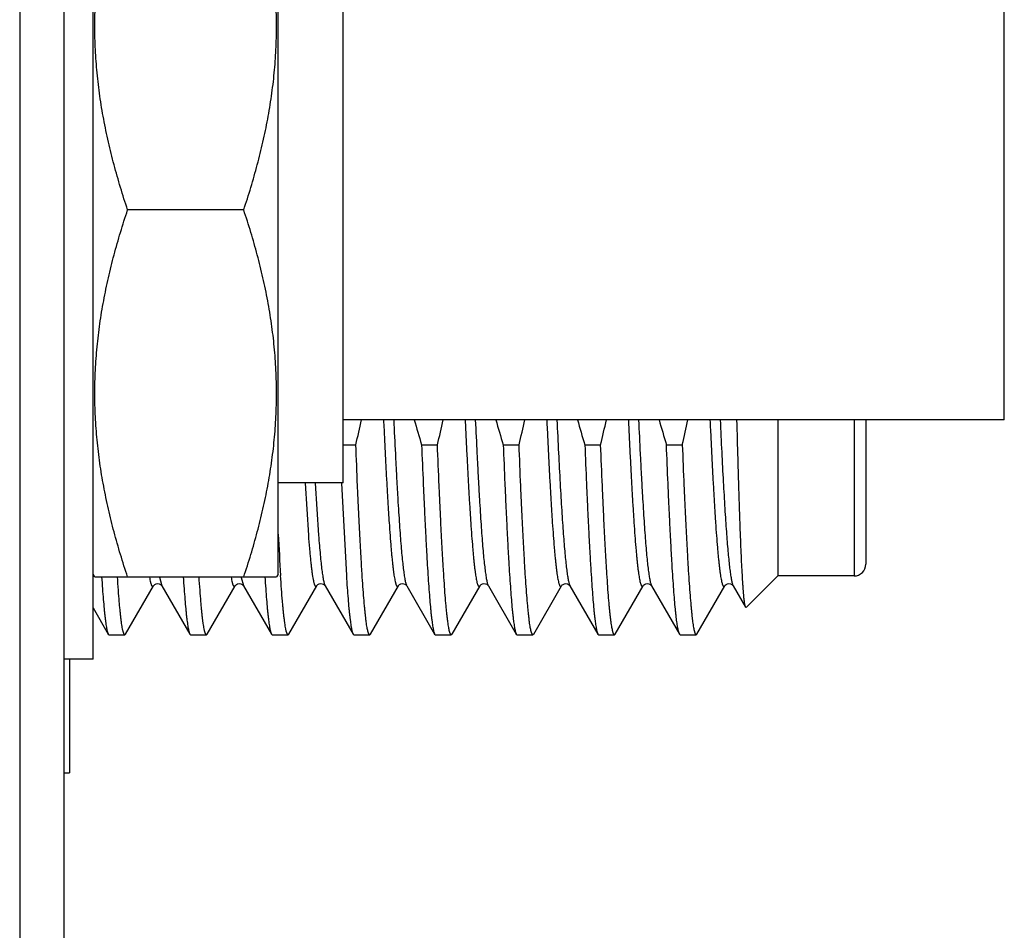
# Model space of a CAD drawing. Header units: inches. Extents: x 0.2 to 16.8, y 0.2 to 10.8.
# Tile 13 of 98: x 2.07 to 2.322, y 6.031 to 6.264. Entities that reach past the tile are written whole.
import ezdxf

# ---------------------------------------------------------------- set-up
doc = ezdxf.new("R2010")
doc.units = ezdxf.units.IN
doc.header["$LTSCALE"] = 0.935
doc.header["$MEASUREMENT"] = 0
doc.layers.get('0').update_dxf_attribs({"linetype": 'CONTINUOUS'})

msp = doc.modelspace()

# ---------------------------------------------------------------- linework, layer by layer
at = {"color": 7, "linetype": 'CONTINUOUS'}
for p, q in [((2.0702532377, 8.0764239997), (2.0702532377, 4.9744914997)), ((2.0815032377, 8.0659239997), (2.0815032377, 4.9744914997)), ((2.0890032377, 6.1004409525), (2.0890032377, 6.3299409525)), ((2.1362532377, 6.1221910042), (2.1362532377, 6.3081909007)), ((2.1528536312, 6.1454409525), (2.1528536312, 6.2849409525)), ((2.3216036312, 6.1615660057), (2.3216036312, 6.2688158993)), ((2.1274468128, 6.2151909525), (2.0978096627, 6.2151909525)), ((2.3216036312, 6.1615659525), (2.1528536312, 6.1615659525)), ((2.2637532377, 6.1615659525), (2.2637532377, 6.1216916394)), ((2.2862532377, 6.1615659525), (2.2862532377, 6.1246916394)), ((2.1528536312, 6.1552249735), (2.156058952, 6.1552249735)), ((2.1728493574, 6.1552249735), (2.176891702, 6.1552249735)), ((2.1936821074, 6.1552249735), (2.197724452, 6.1552249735)), ((2.2145148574, 6.1552249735), (2.218557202, 6.1552249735)), ((2.2353476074, 6.1552249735), (2.239389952, 6.1552249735)), ((2.1528536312, 6.1454409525), (2.1362532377, 6.1454409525)), ((2.1524284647, 6.1453982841), (2.1536484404, 6.1217848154)), ((2.0894362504, 6.1214409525), (2.0890032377, 6.1221909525)), ((2.0894362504, 6.1214409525), (2.135820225, 6.1214409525)), ((2.1362532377, 6.1221909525), (2.135820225, 6.1214409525)), ((2.2637532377, 6.1216916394), (2.2557057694, 6.1136441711)), ((2.2832532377, 6.1216916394), (2.2637532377, 6.1216916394)), ((2.0973030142, 6.1068670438), (2.1044296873, 6.1191842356)), ((2.1065253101, 6.1192377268), (2.1065610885, 6.1191841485)), ((2.1065610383, 6.1191842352), (2.1136877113, 6.1068670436)), ((2.1181357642, 6.1068670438), (2.1252624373, 6.1191842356)), ((2.1273580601, 6.1192377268), (2.1273938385, 6.1191841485)), ((2.1273937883, 6.1191842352), (2.1345204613, 6.1068670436)), ((2.1389685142, 6.1068670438), (2.1460951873, 6.1191842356)), ((2.1482265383, 6.1191842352), (2.1553532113, 6.1068670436)), ((2.1598012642, 6.1068670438), (2.1669279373, 6.1191842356)), ((2.1690592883, 6.1191842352), (2.1761859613, 6.1068670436)), ((2.1806340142, 6.1068670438), (2.1877606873, 6.1191842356)), ((2.1898920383, 6.1191842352), (2.1970187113, 6.1068670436)), ((2.2014667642, 6.1068670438), (2.2085934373, 6.1191842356)), ((2.210708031, 6.1192108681), (2.2107246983, 6.1191843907)), ((2.2107247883, 6.1191842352), (2.2178514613, 6.1068670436)), ((2.2222995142, 6.1068670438), (2.2294261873, 6.1191842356)), ((2.2315410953, 6.119210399), (2.2315575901, 6.1191841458)), ((2.2315575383, 6.1191842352), (2.2386842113, 6.1068670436)), ((2.2431322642, 6.1068670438), (2.2502589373, 6.1191842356)), ((2.2523738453, 6.119210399), (2.2523903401, 6.1191841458)), ((2.2523902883, 6.1191842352), (2.2555671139, 6.11369458)), ((2.0890032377, 6.1135248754), (2.0928549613, 6.1068670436)), ((2.2557057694, 6.1136441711), (2.2555671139, 6.11369458)), ((2.0928549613, 6.1068670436), (2.0930578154, 6.1066916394)), ((2.0930578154, 6.1066916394), (2.09710016, 6.1066916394)), ((2.0973030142, 6.1068670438), (2.09710016, 6.1066916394)), ((2.1136877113, 6.1068670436), (2.1138905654, 6.1066916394)), ((2.1138905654, 6.1066916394), (2.11793291, 6.1066916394)), ((2.1181357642, 6.1068670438), (2.11793291, 6.1066916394)), ((2.1345204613, 6.1068670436), (2.1347233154, 6.1066916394)), ((2.1347233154, 6.1066916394), (2.13876566, 6.1066916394)), ((2.1389685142, 6.1068670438), (2.13876566, 6.1066916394)), ((2.1553532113, 6.1068670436), (2.1555560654, 6.1066916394)), ((2.1555560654, 6.1066916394), (2.15959841, 6.1066916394)), ((2.1598012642, 6.1068670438), (2.15959841, 6.1066916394)), ((2.1761859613, 6.1068670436), (2.1763888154, 6.1066916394)), ((2.1763888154, 6.1066916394), (2.18043116, 6.1066916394)), ((2.1806340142, 6.1068670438), (2.18043116, 6.1066916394)), ((2.1970187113, 6.1068670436), (2.1972215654, 6.1066916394)), ((2.1972215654, 6.1066916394), (2.20126391, 6.1066916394)), ((2.2014667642, 6.1068670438), (2.20126391, 6.1066916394)), ((2.2178514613, 6.1068670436), (2.2180543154, 6.1066916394)), ((2.2180543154, 6.1066916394), (2.22209666, 6.1066916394)), ((2.2222995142, 6.1068670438), (2.22209666, 6.1066916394)), ((2.2388870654, 6.1066916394), (2.2386842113, 6.1068670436)), ((2.2388870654, 6.1066916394), (2.24292941, 6.1066916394)), ((2.24292941, 6.1066916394), (2.2431322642, 6.1068670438)), ((2.0890032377, 6.1004409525), (2.0815032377, 6.1004409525)), ((2.0830032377, 6.1004409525), (2.0830032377, 6.0714416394)), ((2.0815032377, 6.0714416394), (2.0830032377, 6.0714416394))]:
    msp.add_line(p, q, dxfattribs=at)
at = {"color": 9, "linetype": 'CONTINUOUS'}
for p, q in [((2.2832532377, 6.1615659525), (2.2832532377, 6.1216916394)), ((2.1431132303, 6.1454055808), (2.1439541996, 6.1320969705)), ((2.1457113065, 6.1454055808), (2.1465522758, 6.1320969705)), ((2.1059848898, 6.121398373), (2.1064272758, 6.1194813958)), ((2.1268313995, 6.1213173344), (2.127372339, 6.1192229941)), ((2.1064272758, 6.1194813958), (2.1065610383, 6.1191842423)), ((2.2106513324, 6.119331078), (2.2107246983, 6.1191843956)), ((2.252231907, 6.1195504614), (2.2523781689, 6.1192057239))]:
    msp.add_line(p, q, dxfattribs=at)
at = {"color": 7, "linetype": 'CONTINUOUS'}
for points in [[(2.1044298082, 6.1191844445), (2.104459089, 6.1192290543), (2.1045553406, 6.1193419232), (2.1047513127, 6.119502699), (2.1050637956, 6.1196579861), (2.1054466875, 6.1197315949), (2.1058384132, 6.1196855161), (2.1061840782, 6.1195377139)], [(2.1061840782, 6.1195377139), (2.1064076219, 6.1193690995), (2.1065253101, 6.1192377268)], [(2.1252625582, 6.1191844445), (2.125291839, 6.1192290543), (2.1253880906, 6.1193419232), (2.1255840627, 6.119502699), (2.1258965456, 6.1196579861), (2.1262794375, 6.1197315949), (2.1266711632, 6.1196855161), (2.1270168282, 6.1195377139)], [(2.1270168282, 6.1195377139), (2.1272403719, 6.1193690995), (2.1273580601, 6.1192377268)], [(2.1460952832, 6.1191844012), (2.1461189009, 6.1192210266), (2.1462073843, 6.119328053), (2.1463949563, 6.119487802), (2.1466995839, 6.1196472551), (2.1470753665, 6.1197295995), (2.1474559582, 6.1196977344), (2.1478061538, 6.1195626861), (2.1480490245, 6.1193912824), (2.1481762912, 6.119256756), (2.148224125, 6.1191883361), (2.14822669, 6.1191839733)], [(2.1669280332, 6.1191844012), (2.1669516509, 6.1192210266), (2.1670401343, 6.119328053), (2.1672277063, 6.119487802), (2.1675323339, 6.1196472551), (2.1679081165, 6.1197295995), (2.1682887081, 6.1196977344), (2.1686389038, 6.1195626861), (2.1688817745, 6.1193912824), (2.1690090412, 6.119256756), (2.169056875, 6.1191883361), (2.16905944, 6.1191839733)], [(2.1877607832, 6.1191844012), (2.1877844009, 6.1192210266), (2.1878728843, 6.119328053), (2.1880604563, 6.119487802), (2.1883650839, 6.1196472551), (2.1887408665, 6.1197295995), (2.1891214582, 6.1196977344), (2.1894716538, 6.1195626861), (2.1897145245, 6.1193912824), (2.1898417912, 6.119256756), (2.189889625, 6.1191883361), (2.18989219, 6.1191839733)], [(2.2085932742, 6.1191839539), (2.20859685, 6.1191899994), (2.2086447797, 6.1192581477), (2.2087670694, 6.1193877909), (2.2089960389, 6.1195527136), (2.2093284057, 6.1196888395), (2.2096985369, 6.1197319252), (2.210069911, 6.1196650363), (2.2103862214, 6.1195138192)], [(2.2103862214, 6.1195138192), (2.2105905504, 6.119350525), (2.210691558, 6.1192343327), (2.210708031, 6.1192108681)], [(2.229426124, 6.1191841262), (2.2294429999, 6.1192109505), (2.229529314, 6.1193184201), (2.2297297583, 6.1194904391), (2.2300687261, 6.1196608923), (2.2304714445, 6.1197323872), (2.2308577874, 6.1196790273), (2.2311849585, 6.1195350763), (2.2314020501, 6.1193710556), (2.2315153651, 6.1192463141), (2.2315410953, 6.119210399)], [(2.250258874, 6.1191841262), (2.2502757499, 6.1192109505), (2.250362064, 6.1193184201), (2.2505625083, 6.1194904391), (2.2509014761, 6.1196608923), (2.2513041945, 6.1197323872), (2.2516905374, 6.1196790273), (2.2520177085, 6.1195350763)], [(2.2520177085, 6.1195350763), (2.2522348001, 6.1193710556), (2.2523481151, 6.1192463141), (2.2523738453, 6.119210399)]]:
    msp.add_lwpolyline(points, dxfattribs=at)
for centre, radius, start, end in [((1.9570679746, 6.2045320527), 0.2050087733, 346.0832364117, 347.9017757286), ((2.4060331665, 6.2274546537), 0.2441143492, 195.6592290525, 197.2105903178), ((1.9779007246, 6.2045320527), 0.2050087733, 346.0832364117, 347.9017757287), ((2.4268659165, 6.2274546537), 0.2441143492, 195.6592290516, 197.2105903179), ((1.9987334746, 6.2045320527), 0.2050087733, 346.0832364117, 347.9017757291), ((2.4476986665, 6.2274546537), 0.2441143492, 195.6592290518, 197.2105903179), ((2.0195657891, 6.2045321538), 0.2050092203, 346.0832382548, 347.9017376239), ((2.4685320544, 6.2274548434), 0.2441150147, 195.6592501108, 197.2105885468), ((2.0403989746, 6.2045320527), 0.2050087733, 346.0832364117, 347.9017757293), ((2.9308379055, 6.1725617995), 0.7956018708, 182.8975969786, 183.6592241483), ((2.2832532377, 6.1246916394), 0.003, 270, 360)]:
    msp.add_arc(centre, radius, start, end, dxfattribs=at)
at = {"color": 9, "linetype": 'CONTINUOUS'}
for centre, radius, start, end in [((2.1562163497, 6.1263484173), 0.0298125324, 189.5471654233, 189.7155744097), ((2.1284428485, 6.1197901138), 0.0012114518, 207.9131293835, 210.0083054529), ((2.2325484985, 6.1197574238), 0.0011447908, 208.9197858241, 210.0457859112), ((2.2533873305, 6.1197608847), 0.0011517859, 208.8161105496, 210.0431136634)]:
    msp.add_arc(centre, radius, start, end, dxfattribs=at)
at = {"color": 7, "linetype": 'CONTINUOUS'}
for points, knots in [([(2.0978096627, 6.2151909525), (2.0971752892, 6.2170940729), (2.0959598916, 6.2209138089), (2.0943155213, 6.226690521), (2.0928729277, 6.2325080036), (2.091653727, 6.2383641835), (2.0906788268, 6.2442551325), (2.0899670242, 6.2501747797), (2.0895333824, 6.2561149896), (2.0893876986, 6.2620659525), (2.0895333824, 6.2680169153), (2.0899670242, 6.2739571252), (2.0906788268, 6.2798767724), (2.091653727, 6.2857677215), (2.0928729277, 6.2916239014), (2.0943155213, 6.297441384), (2.0959598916, 6.3032180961), (2.0971752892, 6.3070378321), (2.0978096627, 6.3089409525)], [0, 0, 0, 0, 0.0629186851, 0.1257010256, 0.1883477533, 0.2508648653, 0.3132650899, 0.375568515, 0.4378024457, 0.5, 0.5621975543, 0.624431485, 0.6867349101, 0.7491351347, 0.8116522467, 0.8742989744, 0.9370813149, 1, 1, 1, 1]), ([(2.1274468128, 6.2151909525), (2.1280811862, 6.2170940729), (2.1292965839, 6.2209138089), (2.1309409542, 6.226690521), (2.1323835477, 6.2325080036), (2.1336027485, 6.2383641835), (2.1345776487, 6.2442551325), (2.1352894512, 6.2501747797), (2.135723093, 6.2561149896), (2.1358687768, 6.2620659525), (2.135723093, 6.2680169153), (2.1352894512, 6.2739571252), (2.1345776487, 6.2798767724), (2.1336027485, 6.2857677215), (2.1323835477, 6.2916239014), (2.1309409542, 6.297441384), (2.1292965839, 6.3032180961), (2.1280811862, 6.3070378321), (2.1274468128, 6.3089409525)], [0, 0, 0, 0, 0.0629186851, 0.1257010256, 0.1883477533, 0.2508648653, 0.3132650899, 0.375568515, 0.4378024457, 0.5, 0.5621975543, 0.624431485, 0.6867349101, 0.7491351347, 0.8116522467, 0.8742989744, 0.9370813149, 1, 1, 1, 1]), ([(2.0978096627, 6.1214409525), (2.0971752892, 6.1233440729), (2.0959598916, 6.1271638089), (2.0943155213, 6.132940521), (2.0928729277, 6.1387580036), (2.091653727, 6.1446141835), (2.0906788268, 6.1505051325), (2.0899670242, 6.1564247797), (2.0895333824, 6.1623649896), (2.0893876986, 6.1683159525), (2.0895333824, 6.1742669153), (2.0899670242, 6.1802071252), (2.0906788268, 6.1861267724), (2.091653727, 6.1920177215), (2.0928729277, 6.1978739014), (2.0943155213, 6.203691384), (2.0959598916, 6.2094680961), (2.0971752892, 6.2132878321), (2.0978096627, 6.2151909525)], [0, 0, 0, 0, 0.0629186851, 0.1257010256, 0.1883477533, 0.2508648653, 0.3132650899, 0.375568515, 0.4378024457, 0.5, 0.5621975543, 0.624431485, 0.6867349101, 0.7491351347, 0.8116522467, 0.8742989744, 0.9370813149, 1, 1, 1, 1]), ([(2.1274468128, 6.1214409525), (2.1280811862, 6.1233440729), (2.1292965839, 6.1271638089), (2.1309409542, 6.132940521), (2.1323835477, 6.1387580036), (2.1336027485, 6.1446141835), (2.1345776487, 6.1505051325), (2.1352894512, 6.1564247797), (2.135723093, 6.1623649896), (2.1358687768, 6.1683159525), (2.135723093, 6.1742669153), (2.1352894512, 6.1802071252), (2.1345776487, 6.1861267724), (2.1336027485, 6.1920177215), (2.1323835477, 6.1978739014), (2.1309409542, 6.203691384), (2.1292965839, 6.2094680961), (2.1280811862, 6.2132878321), (2.1274468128, 6.2151909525)], [0, 0, 0, 0, 0.0629186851, 0.1257010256, 0.1883477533, 0.2508648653, 0.3132650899, 0.375568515, 0.4378024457, 0.5, 0.5621975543, 0.624431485, 0.6867349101, 0.7491351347, 0.8116522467, 0.8742989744, 0.9370813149, 1, 1, 1, 1]), ([(2.2555671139, 6.1136945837), (2.2555536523, 6.1137178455), (2.2555279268, 6.1137735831), (2.2554936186, 6.1138708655), (2.2554591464, 6.1139920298), (2.2554245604, 6.1141370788), (2.2553898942, 6.1143060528), (2.2553408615, 6.114578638), (2.2552809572, 6.1149791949), (2.2552120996, 6.1155312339), (2.255143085, 6.1161773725), (2.255073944, 6.1169168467), (2.2550047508, 6.1177487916), (2.2549355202, 6.1186722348), (2.2548392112, 6.1200830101), (2.2547206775, 6.1220664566), (2.2545834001, 6.1247040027), (2.2544460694, 6.1276754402), (2.2543087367, 6.1309673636), (2.2541714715, 6.1345650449), (2.2540343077, 6.1384524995), (2.2538972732, 6.142612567), (2.2537603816, 6.1470270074), (2.2535740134, 6.153365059), (2.2534408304, 6.1582297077), (2.2533530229, 6.161542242)], [0, 0, 0, 0, 0.0016821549, 0.0038287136, 0.0064531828, 0.0095623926, 0.0131600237, 0.017247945, 0.0268958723, 0.0385045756, 0.0520655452, 0.0675655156, 0.0849886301, 0.1043154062, 0.1255248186, 0.1734929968, 0.2286772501, 0.2908292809, 0.3596707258, 0.4348949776, 0.5161689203, 0.6031347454, 0.6954115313, 0.7925981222, 1, 1, 1, 1]), ([(2.15959841, 6.1066916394), (2.1595891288, 6.1066916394), (2.1595700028, 6.1066939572), (2.1595418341, 6.1067041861), (2.1595139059, 6.1067209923), (2.1594746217, 6.1067539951), (2.159426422, 6.1068135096), (2.1593718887, 6.1069060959), (2.1593172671, 6.1070242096), (2.159262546, 6.1071679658), (2.1592077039, 6.1073374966), (2.1591300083, 6.1076139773), (2.1590351, 6.1080248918), (2.1589260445, 6.1085958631), (2.1588166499, 6.1092688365), (2.1587069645, 6.1100431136), (2.1585970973, 6.110917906), (2.158487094, 6.1118922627), (2.1583769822, 6.1129651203), (2.1582241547, 6.114588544), (2.1580355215, 6.1168545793), (2.1578163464, 6.1198507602), (2.1575968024, 6.1232054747), (2.1573769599, 6.1269038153), (2.1571569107, 6.1309293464), (2.1569367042, 6.1352641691), (2.1567163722, 6.1398889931), (2.156415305, 6.1465745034), (2.1562005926, 6.151716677), (2.156058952, 6.1552249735)], [0, 0, 0, 0, 0.0005704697, 0.0011714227, 0.0018290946, 0.002563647, 0.0043150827, 0.0065008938, 0.0091571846, 0.0123033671, 0.0159505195, 0.0201053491, 0.0299522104, 0.0418599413, 0.0558298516, 0.0718550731, 0.089923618, 0.1100194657, 0.1321230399, 0.1562121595, 0.210243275, 0.2718825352, 0.340862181, 0.4168798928, 0.4996008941, 0.5886596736, 0.6836623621, 0.7841872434, 1, 1, 1, 1]), ([(2.1728493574, 6.1552249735), (2.1729832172, 6.1519094), (2.1731861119, 6.1470419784), (2.1734695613, 6.1407020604), (2.1736773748, 6.136288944), (2.1738850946, 6.1321294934), (2.1740927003, 6.1282401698), (2.1743001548, 6.1246363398), (2.1745074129, 6.1213322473), (2.1747143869, 6.118340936), (2.174921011, 6.1156742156), (2.1750988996, 6.1136602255), (2.1752430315, 6.1122194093), (2.1753468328, 6.1112685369), (2.1754505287, 6.1104058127), (2.1755540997, 6.1096320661), (2.1756574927, 6.1089480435), (2.1757606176, 6.1083543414), (2.175863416, 6.1078515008), (2.1759529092, 6.107490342), (2.1760261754, 6.1072480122), (2.1760778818, 6.1070997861), (2.1761294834, 6.1069744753), (2.1761668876, 6.1069000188), (2.1761859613, 6.106867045)], [0, 0, 0, 0, 0.2051315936, 0.3011584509, 0.3923170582, 0.4782469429, 0.5586105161, 0.6330919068, 0.7013992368, 0.7632657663, 0.8184514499, 0.8667446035, 0.888248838, 0.9079644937, 0.9258745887, 0.9419639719, 0.9562212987, 0.968637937, 0.9792110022, 0.9879444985, 0.9916267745, 0.9948579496, 0.9976451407, 1, 1, 1, 1]), ([(2.18043116, 6.1066916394), (2.1804218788, 6.1066916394), (2.1804027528, 6.1066939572), (2.1803745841, 6.1067041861), (2.1803466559, 6.1067209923), (2.1803073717, 6.1067539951), (2.180259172, 6.1068135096), (2.1802046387, 6.1069060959), (2.1801500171, 6.1070242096), (2.180095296, 6.1071679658), (2.1800404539, 6.1073374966), (2.1799627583, 6.1076139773), (2.17986785, 6.1080248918), (2.1797587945, 6.1085958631), (2.1796493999, 6.1092688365), (2.1795397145, 6.1100431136), (2.1794298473, 6.110917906), (2.179319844, 6.1118922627), (2.1792097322, 6.1129651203), (2.1790569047, 6.114588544), (2.1788682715, 6.1168545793), (2.1786490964, 6.1198507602), (2.1784295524, 6.1232054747), (2.1782097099, 6.1269038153), (2.1779896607, 6.1309293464), (2.1777694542, 6.1352641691), (2.1775491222, 6.1398889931), (2.177248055, 6.1465745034), (2.1770333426, 6.151716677), (2.176891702, 6.1552249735)], [0, 0, 0, 0, 0.0005704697, 0.0011714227, 0.0018290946, 0.002563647, 0.0043150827, 0.0065008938, 0.0091571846, 0.0123033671, 0.0159505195, 0.0201053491, 0.0299522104, 0.0418599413, 0.0558298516, 0.0718550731, 0.089923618, 0.1100194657, 0.1321230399, 0.1562121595, 0.210243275, 0.2718825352, 0.340862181, 0.4168798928, 0.4996008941, 0.5886596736, 0.6836623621, 0.7841872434, 1, 1, 1, 1]), ([(2.1936821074, 6.1552249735), (2.1938159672, 6.1519094), (2.1940188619, 6.1470419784), (2.1943023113, 6.1407020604), (2.1945101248, 6.136288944), (2.1947178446, 6.1321294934), (2.1949254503, 6.1282401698), (2.1951329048, 6.1246363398), (2.1953401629, 6.1213322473), (2.1955471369, 6.118340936), (2.195753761, 6.1156742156), (2.1959316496, 6.1136602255), (2.1960757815, 6.1122194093), (2.1961795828, 6.1112685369), (2.1962832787, 6.1104058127), (2.1963868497, 6.1096320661), (2.1964902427, 6.1089480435), (2.1965933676, 6.1083543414), (2.196696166, 6.1078515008), (2.1967856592, 6.107490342), (2.1968589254, 6.1072480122), (2.1969106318, 6.1070997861), (2.1969622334, 6.1069744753), (2.1969996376, 6.1069000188), (2.1970187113, 6.106867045)], [0, 0, 0, 0, 0.2051315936, 0.3011584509, 0.3923170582, 0.4782469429, 0.5586105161, 0.6330919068, 0.7013992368, 0.7632657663, 0.8184514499, 0.8667446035, 0.888248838, 0.9079644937, 0.9258745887, 0.9419639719, 0.9562212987, 0.968637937, 0.9792110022, 0.9879444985, 0.9916267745, 0.9948579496, 0.9976451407, 1, 1, 1, 1]), ([(2.20126391, 6.1066916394), (2.2012546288, 6.1066916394), (2.2012355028, 6.1066939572), (2.2012073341, 6.1067041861), (2.2011794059, 6.1067209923), (2.2011401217, 6.1067539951), (2.201091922, 6.1068135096), (2.2010373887, 6.1069060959), (2.2009827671, 6.1070242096), (2.200928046, 6.1071679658), (2.2008732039, 6.1073374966), (2.2007955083, 6.1076139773), (2.2007006, 6.1080248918), (2.2005915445, 6.1085958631), (2.2004821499, 6.1092688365), (2.2003724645, 6.1100431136), (2.2002625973, 6.110917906), (2.200152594, 6.1118922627), (2.2000424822, 6.1129651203), (2.1998896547, 6.114588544), (2.1997010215, 6.1168545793), (2.1994818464, 6.1198507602), (2.1992623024, 6.1232054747), (2.1990424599, 6.1269038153), (2.1988224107, 6.1309293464), (2.1986022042, 6.1352641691), (2.1983818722, 6.1398889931), (2.198080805, 6.1465745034), (2.1978660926, 6.151716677), (2.197724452, 6.1552249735)], [0, 0, 0, 0, 0.0005704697, 0.0011714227, 0.0018290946, 0.002563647, 0.0043150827, 0.0065008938, 0.0091571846, 0.0123033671, 0.0159505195, 0.0201053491, 0.0299522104, 0.0418599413, 0.0558298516, 0.0718550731, 0.089923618, 0.1100194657, 0.1321230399, 0.1562121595, 0.210243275, 0.2718825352, 0.340862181, 0.4168798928, 0.4996008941, 0.5886596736, 0.6836623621, 0.7841872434, 1, 1, 1, 1]), ([(2.2145148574, 6.1552249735), (2.2146487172, 6.1519094), (2.2148516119, 6.1470419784), (2.2151350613, 6.1407020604), (2.2153428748, 6.136288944), (2.2155505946, 6.1321294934), (2.2157582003, 6.1282401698), (2.2159656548, 6.1246363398), (2.2161729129, 6.1213322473), (2.2163798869, 6.118340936), (2.216586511, 6.1156742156), (2.2167643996, 6.1136602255), (2.2169085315, 6.1122194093), (2.2170123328, 6.1112685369), (2.2171160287, 6.1104058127), (2.2172195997, 6.1096320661), (2.2173229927, 6.1089480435), (2.2174261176, 6.1083543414), (2.217528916, 6.1078515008), (2.2176184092, 6.107490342), (2.2176916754, 6.1072480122), (2.2177433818, 6.1070997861), (2.2177949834, 6.1069744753), (2.2178323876, 6.1069000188), (2.2178514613, 6.106867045)], [0, 0, 0, 0, 0.2051315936, 0.3011584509, 0.3923170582, 0.4782469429, 0.5586105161, 0.6330919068, 0.7013992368, 0.7632657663, 0.8184514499, 0.8667446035, 0.888248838, 0.9079644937, 0.9258745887, 0.9419639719, 0.9562212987, 0.968637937, 0.9792110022, 0.9879444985, 0.9916267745, 0.9948579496, 0.9976451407, 1, 1, 1, 1]), ([(2.22209666, 6.1066916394), (2.2220873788, 6.1066916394), (2.2220682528, 6.1066939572), (2.2220400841, 6.1067041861), (2.2220121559, 6.1067209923), (2.2219728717, 6.1067539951), (2.221924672, 6.1068135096), (2.2218701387, 6.1069060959), (2.2218155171, 6.1070242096), (2.221760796, 6.1071679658), (2.2217059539, 6.1073374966), (2.2216282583, 6.1076139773), (2.22153335, 6.1080248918), (2.2214242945, 6.1085958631), (2.2213148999, 6.1092688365), (2.2212052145, 6.1100431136), (2.2210953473, 6.110917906), (2.220985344, 6.1118922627), (2.2208752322, 6.1129651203), (2.2207224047, 6.114588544), (2.2205337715, 6.1168545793), (2.2203145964, 6.1198507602), (2.2200950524, 6.1232054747), (2.2198752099, 6.1269038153), (2.2196551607, 6.1309293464), (2.2194349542, 6.1352641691), (2.2192146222, 6.1398889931), (2.218913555, 6.1465745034), (2.2186988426, 6.151716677), (2.218557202, 6.1552249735)], [0, 0, 0, 0, 0.0005704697, 0.0011714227, 0.0018290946, 0.002563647, 0.0043150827, 0.0065008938, 0.0091571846, 0.0123033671, 0.0159505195, 0.0201053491, 0.0299522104, 0.0418599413, 0.0558298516, 0.0718550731, 0.089923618, 0.1100194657, 0.1321230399, 0.1562121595, 0.210243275, 0.2718825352, 0.340862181, 0.4168798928, 0.4996008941, 0.5886596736, 0.6836623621, 0.7841872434, 1, 1, 1, 1]), ([(2.2386842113, 6.106867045), (2.2386651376, 6.1069000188), (2.2386277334, 6.1069744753), (2.2385761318, 6.1070997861), (2.2385244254, 6.1072480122), (2.2384511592, 6.107490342), (2.238361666, 6.1078515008), (2.2382588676, 6.1083543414), (2.2381557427, 6.1089480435), (2.2380523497, 6.1096320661), (2.2379487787, 6.1104058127), (2.2378450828, 6.1112685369), (2.2377412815, 6.1122194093), (2.2375971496, 6.1136602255), (2.237419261, 6.1156742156), (2.2372126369, 6.118340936), (2.2370056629, 6.1213322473), (2.2367984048, 6.1246363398), (2.2365909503, 6.1282401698), (2.2363833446, 6.1321294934), (2.2361756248, 6.136288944), (2.2359678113, 6.1407020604), (2.2356843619, 6.1470419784), (2.2354814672, 6.1519094), (2.2353476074, 6.1552249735)], [0, 0, 0, 0, 0.0023548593, 0.0051420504, 0.0083732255, 0.0120555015, 0.0207889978, 0.031362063, 0.0437787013, 0.0580360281, 0.0741254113, 0.0920355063, 0.111751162, 0.1332553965, 0.1815485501, 0.2367342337, 0.2986007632, 0.3669080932, 0.4413894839, 0.5217530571, 0.6076829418, 0.6988415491, 0.7948684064, 1, 1, 1, 1]), ([(2.239389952, 6.1552249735), (2.2395315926, 6.151716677), (2.239746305, 6.1465745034), (2.2400473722, 6.1398889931), (2.2402677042, 6.1352641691), (2.2404879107, 6.1309293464), (2.2407079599, 6.1269038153), (2.2409278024, 6.1232054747), (2.2411473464, 6.1198507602), (2.2413665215, 6.1168545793), (2.2415551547, 6.114588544), (2.2417079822, 6.1129651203), (2.241818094, 6.1118922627), (2.2419280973, 6.110917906), (2.2420379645, 6.1100431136), (2.2421476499, 6.1092688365), (2.2422570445, 6.1085958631), (2.2423661, 6.1080248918), (2.2424610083, 6.1076139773), (2.2425387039, 6.1073374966), (2.242593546, 6.1071679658), (2.2426482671, 6.1070242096), (2.2427028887, 6.1069060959), (2.242757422, 6.1068135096), (2.2428056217, 6.1067539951), (2.2428449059, 6.1067209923), (2.2428728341, 6.1067041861), (2.2429010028, 6.1066939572), (2.2429201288, 6.1066916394), (2.24292941, 6.1066916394)], [0, 0, 0, 0, 0.2158127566, 0.3163376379, 0.4113403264, 0.5003991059, 0.5831201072, 0.659137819, 0.7281174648, 0.789756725, 0.8437878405, 0.8678769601, 0.8899805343, 0.910076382, 0.9281449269, 0.9441701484, 0.9581400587, 0.9700477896, 0.9798946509, 0.9840494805, 0.9876966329, 0.9908428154, 0.9934991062, 0.9956849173, 0.997436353, 0.9981709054, 0.9988285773, 0.9994295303, 1, 1, 1, 1]), ([(2.0911728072, 6.1214386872), (2.091239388, 6.1204251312), (2.0913711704, 6.1185078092), (2.0915795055, 6.1158010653), (2.091758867, 6.1137568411), (2.0919041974, 6.1122944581), (2.0920088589, 6.1113294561), (2.0921134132, 6.1104540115), (2.0922178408, 6.1096689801), (2.0923220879, 6.1089751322), (2.0924260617, 6.1083730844), (2.0925297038, 6.1078633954), (2.0926199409, 6.1074974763), (2.0926938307, 6.107252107), (2.0927459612, 6.1071021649), (2.0927979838, 6.1069755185), (2.0928357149, 6.1069003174), (2.0928549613, 6.106867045)], [0, 0, 0, 0, 0.2072739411, 0.392171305, 0.5539704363, 0.6260115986, 0.6920547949, 0.7520421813, 0.8059218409, 0.8536547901, 0.8952112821, 0.9305806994, 0.9597757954, 0.9720756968, 0.9828612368, 0.9921562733, 1, 1, 1, 1]), ([(2.09710016, 6.1066916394), (2.0970902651, 6.1066916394), (2.0970697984, 6.1066942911), (2.0970397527, 6.1067059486), (2.0970100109, 6.1067250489), (2.0969680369, 6.106762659), (2.0969167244, 6.1068303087), (2.0968587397, 6.1069352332), (2.0968006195, 6.1070691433), (2.0967423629, 6.107232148), (2.0966839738, 6.1074243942), (2.0966254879, 6.1076458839), (2.0965669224, 6.1078965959), (2.096484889, 6.1082883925), (2.0963840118, 6.1088511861), (2.0962674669, 6.1096137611), (2.0961506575, 6.1104908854), (2.096033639, 6.111481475), (2.0959164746, 6.1125843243), (2.0957991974, 6.1137980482), (2.0956364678, 6.1156330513), (2.0954356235, 6.1181917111), (2.0952892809, 6.1203102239), (2.0952151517, 6.1214386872)], [0, 0, 0, 0, 0.0019815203, 0.0040825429, 0.0064040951, 0.0090217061, 0.0153327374, 0.0232820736, 0.0329931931, 0.0445307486, 0.0579311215, 0.0732159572, 0.0903981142, 0.1094837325, 0.1533715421, 0.2048752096, 0.2639570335, 0.3305630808, 0.4046209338, 0.4860482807, 0.5747479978, 0.7735310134, 1, 1, 1, 1]), ([(2.1120055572, 6.1214386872), (2.112072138, 6.1204251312), (2.1122039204, 6.1185078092), (2.1124122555, 6.1158010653), (2.112591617, 6.1137568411), (2.1127369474, 6.1122944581), (2.1128416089, 6.1113294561), (2.1129461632, 6.1104540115), (2.1130505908, 6.1096689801), (2.1131548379, 6.1089751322), (2.1132588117, 6.1083730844), (2.1133624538, 6.1078633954), (2.1134526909, 6.1074974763), (2.1135265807, 6.107252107), (2.1135787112, 6.1071021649), (2.1136307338, 6.1069755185), (2.1136684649, 6.1069003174), (2.1136877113, 6.106867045)], [0, 0, 0, 0, 0.2072739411, 0.392171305, 0.5539704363, 0.6260115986, 0.6920547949, 0.7520421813, 0.8059218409, 0.8536547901, 0.8952112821, 0.9305806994, 0.9597757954, 0.9720756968, 0.9828612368, 0.9921562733, 1, 1, 1, 1]), ([(2.11793291, 6.1066916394), (2.1179230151, 6.1066916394), (2.1179025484, 6.1066942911), (2.1178725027, 6.1067059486), (2.1178427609, 6.1067250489), (2.1178007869, 6.106762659), (2.1177494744, 6.1068303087), (2.1176914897, 6.1069352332), (2.1176333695, 6.1070691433), (2.1175751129, 6.107232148), (2.1175167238, 6.1074243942), (2.1174582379, 6.1076458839), (2.1173996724, 6.1078965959), (2.117317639, 6.1082883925), (2.1172167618, 6.1088511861), (2.1171002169, 6.1096137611), (2.1169834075, 6.1104908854), (2.116866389, 6.111481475), (2.1167492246, 6.1125843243), (2.1166319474, 6.1137980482), (2.1164692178, 6.1156330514), (2.1162683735, 6.1181917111), (2.1161220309, 6.1203102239), (2.1160479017, 6.1214386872)], [0, 0, 0, 0, 0.0019815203, 0.0040825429, 0.0064040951, 0.0090217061, 0.0153327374, 0.0232820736, 0.0329931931, 0.0445307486, 0.0579311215, 0.0732159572, 0.0903981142, 0.1094837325, 0.1533715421, 0.2048752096, 0.2639570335, 0.3305630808, 0.4046209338, 0.4860482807, 0.5747479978, 0.7735310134, 1, 1, 1, 1]), ([(2.1328383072, 6.1214386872), (2.132904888, 6.1204251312), (2.1330366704, 6.1185078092), (2.1332450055, 6.1158010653), (2.133424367, 6.1137568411), (2.1335696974, 6.1122944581), (2.1336743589, 6.1113294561), (2.1337789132, 6.1104540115), (2.1338833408, 6.1096689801), (2.1339875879, 6.1089751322), (2.1340915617, 6.1083730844), (2.1341952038, 6.1078633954), (2.1342854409, 6.1074974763), (2.1343593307, 6.107252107), (2.1344114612, 6.1071021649), (2.1344634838, 6.1069755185), (2.1345012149, 6.1069003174), (2.1345204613, 6.106867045)], [0, 0, 0, 0, 0.2072739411, 0.392171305, 0.5539704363, 0.6260115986, 0.6920547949, 0.7520421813, 0.8059218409, 0.8536547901, 0.8952112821, 0.9305806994, 0.9597757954, 0.9720756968, 0.9828612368, 0.9921562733, 1, 1, 1, 1]), ([(2.13876566, 6.1066916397), (2.1387556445, 6.1066916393), (2.1387349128, 6.1066943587), (2.1387044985, 6.1067063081), (2.1386744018, 6.1067258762), (2.1386319, 6.106764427), (2.138579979, 6.1068337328), (2.1385213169, 6.1069411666), (2.1384625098, 6.1070782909), (2.1384035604, 6.1072452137), (2.1383444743, 6.107442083), (2.1382852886, 6.1076688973), (2.1382260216, 6.1079256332), (2.1381430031, 6.1083268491), (2.1380409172, 6.1089031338), (2.1379229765, 6.1096839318), (2.1378047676, 6.1105819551), (2.1376863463, 6.1115960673), (2.1375677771, 6.1127250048), (2.137449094, 6.1139673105), (2.137284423, 6.1158451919), (2.1370811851, 6.118463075), (2.1369330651, 6.1206304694), (2.136858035, 6.1217848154)], [0, 0, 0, 0, 0.001960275, 0.0040415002, 0.0063455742, 0.0089482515, 0.0152364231, 0.0231703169, 0.0328717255, 0.0444042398, 0.057803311, 0.0730898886, 0.0902764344, 0.1093688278, 0.153275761, 0.2048040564, 0.263913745, 0.330548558, 0.4046341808, 0.4860859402, 0.5748025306, 0.7735892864, 1, 1, 1, 1]), ([(2.1536484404, 6.1217848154), (2.1537159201, 6.1207466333), (2.1538494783, 6.1187826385), (2.1540606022, 6.1160099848), (2.1542423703, 6.1139159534), (2.1543896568, 6.1124180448), (2.1544957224, 6.1114297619), (2.1546016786, 6.1105333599), (2.1547075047, 6.1097297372), (2.1548131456, 6.1090197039), (2.1549185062, 6.1084039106), (2.1550235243, 6.107882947), (2.1551149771, 6.107509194), (2.1551898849, 6.1072588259), (2.1552427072, 6.1071060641), (2.1552954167, 6.1069772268), (2.1553336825, 6.1069008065), (2.1553532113, 6.1068670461)], [0, 0, 0, 0, 0.2074069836, 0.3924389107, 0.5543452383, 0.626426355, 0.6924964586, 0.7524959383, 0.8063714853, 0.8540824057, 0.8955972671, 0.9309042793, 0.9600146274, 0.9722636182, 0.9829923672, 0.9922246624, 1, 1, 1, 1])]:
    msp.add_open_spline(points, degree=3, knots=knots, dxfattribs=at)
at = {"color": 9, "linetype": 'CONTINUOUS'}
for points, knots in [([(2.1631360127, 6.1615648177), (2.1632134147, 6.1598937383), (2.1633676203, 6.1566262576), (2.163603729, 6.1518454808), (2.1638397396, 6.1473128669), (2.164075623, 6.143051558), (2.1643113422, 6.1390833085), (2.1645468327, 6.1354283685), (2.1647820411, 6.1321053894), (2.1649835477, 6.1295520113), (2.1651463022, 6.1276880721), (2.1652644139, 6.1264279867), (2.1653824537, 6.1252624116), (2.1655004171, 6.1241928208), (2.1656182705, 6.1232205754), (2.1657359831, 6.12234689), (2.1658535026, 6.1215728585), (2.1659707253, 6.1208993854), (2.1660875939, 6.1203272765), (2.1661892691, 6.1199151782), (2.1662724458, 6.1196375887), (2.1663312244, 6.1194669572), (2.1663899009, 6.1193219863), (2.1664484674, 6.1192025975), (2.1665070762, 6.1191085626), (2.1665658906, 6.1190395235), (2.166618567, 6.1190010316), (2.1666605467, 6.1189857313), (2.1666908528, 6.1189814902), (2.1667211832, 6.1189840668), (2.1667631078, 6.1189970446), (2.1668159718, 6.1190327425), (2.1668748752, 6.1190987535), (2.166910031, 6.1191532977), (2.1669279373, 6.1191842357)], [0, 0, 0, 0, 0.1161426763, 0.2271041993, 0.3323199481, 0.4312550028, 0.523407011, 0.6083089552, 0.6855318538, 0.7546874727, 0.786130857, 0.8154315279, 0.8425543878, 0.8674664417, 0.8901392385, 0.9105471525, 0.928669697, 0.9444909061, 0.9580020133, 0.9692039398, 0.9739442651, 0.9781166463, 0.981729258, 0.9847955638, 0.9873390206, 0.9894019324, 0.9910642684, 0.9917920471, 0.9924839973, 0.9931719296, 0.9938881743, 0.9955098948, 0.9975182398, 1, 1, 1, 1]), ([(2.1657340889, 6.1615648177), (2.1658675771, 6.1586828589), (2.1660698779, 6.1544505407), (2.1663522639, 6.1489359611), (2.1665593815, 6.145092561), (2.1667664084, 6.1414665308), (2.1669733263, 6.1380721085), (2.1671801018, 6.1349226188), (2.1673866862, 6.1320304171), (2.1675930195, 6.1294068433), (2.1677989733, 6.1270621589), (2.1680044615, 6.1250055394), (2.1681820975, 6.1234762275), (2.1683265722, 6.1224032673), (2.168429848, 6.1217123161), (2.1685329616, 6.121098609), (2.1686358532, 6.120562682), (2.1687384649, 6.1201050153), (2.1688276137, 6.1197736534), (2.1689003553, 6.1195487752), (2.1689519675, 6.1194089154), (2.1690035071, 6.1192888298), (2.1690405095, 6.1192166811), (2.1690592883, 6.1191842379)], [0, 0, 0, 0, 0.2033231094, 0.2986111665, 0.3891475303, 0.4745784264, 0.5545704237, 0.6288119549, 0.6970148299, 0.7589155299, 0.8142767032, 0.8628889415, 0.9045732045, 0.922770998, 0.9391859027, 0.9538065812, 0.9666252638, 0.9776400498, 0.986855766, 0.9907948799, 0.9942933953, 0.997358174, 1, 1, 1, 1]), ([(2.1839699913, 6.1615382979), (2.1840473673, 6.1598681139), (2.1842015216, 6.1566024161), (2.1844375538, 6.1518242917), (2.1846734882, 6.1472942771), (2.1849092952, 6.143035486), (2.1851449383, 6.1390696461), (2.1853803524, 6.1354169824), (2.1856154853, 6.1320961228), (2.185816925, 6.1295444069), (2.1859796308, 6.1276817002), (2.1860977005, 6.1264224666), (2.1862157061, 6.1252576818), (2.1863336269, 6.1241888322), (2.1864514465, 6.1232172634), (2.1865691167, 6.1223442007), (2.1866866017, 6.1215707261), (2.1868037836, 6.1208977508), (2.186920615, 6.1203260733), (2.1870222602, 6.1199142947), (2.1871054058, 6.1196369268), (2.1871641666, 6.1194664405), (2.1872228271, 6.1193216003), (2.1872813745, 6.1192023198), (2.1873399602, 6.1191083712), (2.1873987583, 6.1190394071), (2.1874514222, 6.119000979), (2.1874933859, 6.1189857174), (2.1875236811, 6.1189814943), (2.1875540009, 6.1189840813), (2.1875959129, 6.1189970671), (2.1876487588, 6.119032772), (2.1877076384, 6.1190987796), (2.1877427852, 6.1191533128), (2.1877606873, 6.1191842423)], [0, 0, 0, 0, 0.1161518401, 0.2271199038, 0.3323399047, 0.4312772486, 0.5234298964, 0.6083311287, 0.6855522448, 0.7547052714, 0.7861468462, 0.815446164, 0.8425670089, 0.8674775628, 0.8901482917, 0.9105546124, 0.928675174, 0.9444947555, 0.958004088, 0.9692044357, 0.9739441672, 0.9781157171, 0.9817275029, 0.9847932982, 0.9873364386, 0.989398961, 0.9910610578, 0.9917888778, 0.9924809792, 0.9931691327, 0.9938856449, 0.9955080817, 0.9975173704, 1, 1, 1, 1]), ([(2.1865680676, 6.1615382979), (2.1867015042, 6.1586580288), (2.1869037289, 6.1544282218), (2.1871860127, 6.1489169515), (2.1873930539, 6.1450759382), (2.1876000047, 6.1414522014), (2.1878068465, 6.138059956), (2.1880135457, 6.1349125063), (2.1882200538, 6.1320221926), (2.1884263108, 6.1294003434), (2.1886321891, 6.1270572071), (2.1888376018, 6.1250019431), (2.1890151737, 6.1234736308), (2.1891595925, 6.1224013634), (2.1892628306, 6.1217108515), (2.1893659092, 6.1210975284), (2.1894687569, 6.1205619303), (2.1895713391, 6.1201045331), (2.1896604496, 6.1197733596), (2.1897331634, 6.1195486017), (2.1897847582, 6.1194088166), (2.1898362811, 6.1192887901), (2.1898732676, 6.119216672), (2.1898920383, 6.1191842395)], [0, 0, 0, 0, 0.2033308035, 0.2986203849, 0.3891569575, 0.4745870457, 0.5545776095, 0.6288174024, 0.697018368, 0.758917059, 0.8142762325, 0.8628867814, 0.9045699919, 0.9227677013, 0.9391824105, 0.9538030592, 0.966622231, 0.9776371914, 0.9868538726, 0.9907934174, 0.9942922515, 0.9973574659, 1, 1, 1, 1]), ([(2.2048019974, 6.1615543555), (2.204879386, 6.1598836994), (2.2050335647, 6.1566170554), (2.2052696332, 6.1518375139), (2.2055056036, 6.1473060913), (2.2057414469, 6.1430459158), (2.2059771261, 6.1390787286), (2.2062125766, 6.1354247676), (2.2064477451, 6.1321026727), (2.2066492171, 6.1295499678), (2.2068119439, 6.1276865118), (2.2069300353, 6.1264267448), (2.2070480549, 6.125261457), (2.2071659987, 6.1241921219), (2.2072838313, 6.1232201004), (2.2074015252, 6.1223466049), (2.2075190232, 6.121572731), (2.2076362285, 6.1208993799), (2.2077530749, 6.1203273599), (2.2078547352, 6.1199153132), (2.2079378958, 6.1196377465), (2.2079966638, 6.1194671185), (2.2080553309, 6.1193221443), (2.2081138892, 6.1192027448), (2.2081724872, 6.1191086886), (2.2082312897, 6.1190396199), (2.2082839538, 6.1190010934), (2.2083259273, 6.1189857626), (2.2083562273, 6.1189814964), (2.2083865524, 6.1189840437), (2.2084284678, 6.1189969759), (2.2084813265, 6.1190326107), (2.2085402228, 6.1190985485), (2.2085753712, 6.1191530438), (2.2085932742, 6.1191839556)], [0, 0, 0, 0, 0.1161422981, 0.2271028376, 0.3323171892, 0.4312506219, 0.5234009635, 0.6083013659, 0.6855230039, 0.7546777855, 0.7861209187, 0.8154215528, 0.8425445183, 0.8674568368, 0.8901301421, 0.9105386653, 0.9286621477, 0.944484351, 0.9579968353, 0.9692001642, 0.9739413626, 0.9781146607, 0.9817281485, 0.9847953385, 0.9873397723, 0.989403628, 0.991066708, 0.9917947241, 0.9924868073, 0.9931747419, 0.9938908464, 0.9955119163, 0.9975193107, 1, 1, 1, 1]), ([(2.2074000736, 6.1615543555), (2.2075307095, 6.1587342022), (2.2077889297, 6.1533305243), (2.2081321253, 6.1467371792), (2.2084096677, 6.1418468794), (2.2086120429, 6.1384998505), (2.208814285, 6.1353853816), (2.209016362, 6.1325151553), (2.2092182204, 6.1298999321), (2.209419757, 6.1275494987), (2.2096208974, 6.1254726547), (2.2097944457, 6.1239172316), (2.2099353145, 6.1228158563), (2.2100363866, 6.1220980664), (2.2101373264, 6.1214537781), (2.2102381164, 6.1208835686), (2.2103386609, 6.1203878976), (2.2104389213, 6.1199671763), (2.2105261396, 6.1196645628), (2.2105974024, 6.1194610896), (2.2106332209, 6.119372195), (2.2106513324, 6.119331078)], [0, 0, 0, 0, 0.1997826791, 0.3828278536, 0.4672085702, 0.5464019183, 0.6201129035, 0.6880678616, 0.75001555, 0.8057284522, 0.8550043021, 0.8976681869, 0.9164746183, 0.9335765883, 0.9489621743, 0.9626215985, 0.9745500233, 0.9847472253, 0.9932217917, 0.9968205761, 1, 1, 1, 1]), ([(2.2256353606, 6.1615411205), (2.225712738, 6.1598708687), (2.2258668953, 6.1566050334), (2.2261029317, 6.1518267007), (2.2263388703, 6.1472964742), (2.2265746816, 6.1430374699), (2.2268103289, 6.1390714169), (2.2270457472, 6.1354185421), (2.2272808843, 6.1320974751), (2.2274823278, 6.1295455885), (2.2276450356, 6.1276827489), (2.227763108, 6.126423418), (2.2278811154, 6.125258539), (2.2279990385, 6.1241895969), (2.2281168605, 6.1232179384), (2.2282345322, 6.1223447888), (2.2283520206, 6.1215712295), (2.228469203, 6.1208981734), (2.2285860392, 6.1203264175), (2.2286876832, 6.1199145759), (2.2287708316, 6.1196371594), (2.2288295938, 6.1194666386), (2.228888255, 6.1193217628), (2.2289468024, 6.1192024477), (2.2290053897, 6.119108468), (2.2290641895, 6.1190394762), (2.2291168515, 6.1190010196), (2.2291588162, 6.1189857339), (2.2291891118, 6.118981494), (2.2292194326, 6.1189840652), (2.2292613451, 6.1189970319), (2.2293141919, 6.1190327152), (2.2293730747, 6.1190986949), (2.2294082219, 6.1191532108), (2.229426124, 6.1191841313)], [0, 0, 0, 0, 0.1161492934, 0.227115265, 0.3323336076, 0.4312697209, 0.5234215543, 0.6083223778, 0.6855434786, 0.7546968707, 0.786138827, 0.815438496, 0.8425598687, 0.8674709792, 0.8901423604, 0.910549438, 0.928670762, 0.9444912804, 0.9580014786, 0.9692029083, 0.9739430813, 0.9781151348, 0.9817274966, 0.9847938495, 0.987337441, 0.9894003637, 0.991062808, 0.9917907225, 0.9924828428, 0.9931709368, 0.9938873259, 0.9955093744, 0.9975180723, 1, 1, 1, 1]), ([(2.228233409, 6.1615417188), (2.2283664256, 6.1586704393), (2.2285680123, 6.154453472), (2.2288493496, 6.1489583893), (2.2290557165, 6.1451273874), (2.2292619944, 6.141512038), (2.2294681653, 6.138126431), (2.2296741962, 6.1349837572), (2.2298800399, 6.1320962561), (2.2300856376, 6.1294751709), (2.2302908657, 6.1271306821), (2.2304956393, 6.1250718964), (2.2306726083, 6.123539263), (2.2308164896, 6.1224624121), (2.2309194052, 6.1217676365), (2.2310221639, 6.1211494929), (2.2311247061, 6.1206085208), (2.2312269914, 6.1201452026), (2.2313157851, 6.1198087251), (2.2313881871, 6.1195794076), (2.2314396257, 6.1194360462), (2.2314909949, 6.1193123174), (2.2315277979, 6.1192376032), (2.2315464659, 6.1192038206)], [0, 0, 0, 0, 0.2027870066, 0.2978472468, 0.3881873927, 0.4734569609, 0.553325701, 0.6274848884, 0.6956486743, 0.7575554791, 0.812969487, 0.8616825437, 0.9035165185, 0.9218077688, 0.9383278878, 0.9530659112, 0.9660137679, 0.9771685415, 0.9865349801, 0.9905525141, 0.994131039, 0.9972769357, 1, 1, 1, 1]), ([(2.2464678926, 6.1615458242), (2.2465452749, 6.159875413), (2.246699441, 6.1566092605), (2.2469354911, 6.151830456), (2.2471714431, 6.1472997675), (2.247407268, 6.143040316), (2.2476429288, 6.1390738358), (2.2478783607, 6.1354205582), (2.248113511, 6.1320991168), (2.248314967, 6.1295469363), (2.2484776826, 6.1276838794), (2.2485957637, 6.1264243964), (2.248713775, 6.1252593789), (2.2488317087, 6.1241903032), (2.2489495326, 6.1232185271), (2.249067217, 6.1223452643), (2.2491847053, 6.121571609), (2.2493019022, 6.120898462), (2.2494187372, 6.1203266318), (2.2495203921, 6.1199147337), (2.2496035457, 6.1196372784), (2.249662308, 6.1194667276), (2.2497209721, 6.1193218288), (2.2497795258, 6.1192024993), (2.249838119, 6.1191085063), (2.2498969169, 6.1190394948), (2.2499495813, 6.1190010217), (2.2499915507, 6.1189857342), (2.2500218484, 6.1189814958), (2.2500521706, 6.1189840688), (2.2500940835, 6.1189970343), (2.2501469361, 6.1190327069), (2.2502058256, 6.1190986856), (2.2502409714, 6.1191532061), (2.250258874, 6.1191841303)], [0, 0, 0, 0, 0.1161477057, 0.2271125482, 0.332330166, 0.431265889, 0.5234176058, 0.6083185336, 0.6855399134, 0.7546937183, 0.7861360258, 0.8154358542, 0.8425577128, 0.8674689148, 0.8901408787, 0.9105479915, 0.9286699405, 0.9444904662, 0.9580012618, 0.9692027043, 0.9739430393, 0.9781154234, 0.9817278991, 0.984794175, 0.987337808, 0.9894009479, 0.9910634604, 0.9917913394, 0.9924834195, 0.9931714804, 0.9938878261, 0.9955096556, 0.9975180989, 1, 1, 1, 1]), ([(2.2490663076, 6.1615385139), (2.2491936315, 6.1587901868), (2.2494454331, 6.1535169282), (2.2498366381, 6.1459789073), (2.2501718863, 6.1401645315), (2.250443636, 6.1359265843), (2.2506404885, 6.1330847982), (2.2508371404, 6.1304827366), (2.251033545, 6.1281296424), (2.2512295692, 6.1260338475), (2.2514251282, 6.1242027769), (2.2515943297, 6.1228461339), (2.2517320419, 6.121898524), (2.2518303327, 6.1212915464), (2.2519284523, 6.120754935), (2.2520263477, 6.1202890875), (2.2521239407, 6.1198943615), (2.2521952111, 6.1196567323), (2.252231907, 6.1195504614)], [0, 0, 0, 0, 0.1958548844, 0.3758139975, 0.537329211, 0.610446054, 0.6781191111, 0.740111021, 0.7962056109, 0.8462091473, 0.8899519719, 0.9272911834, 0.9435236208, 0.9581157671, 0.971060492, 0.9823535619, 0.9919965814, 1, 1, 1, 1]), ([(2.1439541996, 6.1320969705), (2.144037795, 6.1309794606), (2.1441656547, 6.1293612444), (2.1443501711, 6.1272831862), (2.144483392, 6.1259012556), (2.1446164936, 6.1246406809), (2.1447494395, 6.1235034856), (2.1448821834, 6.1224915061), (2.1450146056, 6.1216063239), (2.1451466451, 6.1208493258), (2.1452613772, 6.1203000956), (2.1453551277, 6.1199264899), (2.1454215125, 6.119694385), (2.1454877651, 6.1194950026), (2.1455538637, 6.1193282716), (2.1456198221, 6.1191941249), (2.1456777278, 6.1191042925), (2.1457251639, 6.1190503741), (2.1457673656, 6.1190127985), (2.1458135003, 6.1189874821), (2.1458609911, 6.1189811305), (2.1459084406, 6.118986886), (2.1459546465, 6.1190116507), (2.145996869, 6.1190487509), (2.1460443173, 6.1191021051), (2.1460752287, 6.1191497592), (2.1460951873, 6.1191842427)], [0, 0, 0, 0, 0.2454741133, 0.3555648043, 0.4569856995, 0.5495853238, 0.6332236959, 0.7077777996, 0.7731493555, 0.8292647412, 0.8760845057, 0.8960121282, 0.9136289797, 0.9289532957, 0.9420184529, 0.9528845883, 0.9616606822, 0.9653301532, 0.968573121, 0.9740385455, 0.9765016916, 0.978961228, 0.9844006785, 0.9876246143, 0.991272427, 1, 1, 1, 1]), ([(2.1465522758, 6.1320969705), (2.1466186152, 6.1312101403), (2.1467499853, 6.1295305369), (2.1469573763, 6.1271564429), (2.1471643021, 6.125074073), (2.1473431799, 6.1235257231), (2.1474886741, 6.1224395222), (2.1475926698, 6.1217401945), (2.1476965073, 6.1211191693), (2.1478001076, 6.1205770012), (2.1479034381, 6.1201141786), (2.1479932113, 6.1197792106), (2.1480664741, 6.1195520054), (2.1481184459, 6.119410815), (2.1481703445, 6.1192896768), (2.148207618, 6.1192169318), (2.1482265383, 6.1191842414)], [0, 0, 0, 0, 0.2043835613, 0.3871861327, 0.5476893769, 0.6853050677, 0.7453727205, 0.7995462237, 0.8477869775, 0.890070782, 0.9263871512, 0.9567549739, 0.9697268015, 0.9812404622, 0.991319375, 1, 1, 1, 1]), ([(2.1033868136, 6.121398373), (2.1034269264, 6.1211601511), (2.103505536, 6.1207242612), (2.1036173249, 6.120207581), (2.103708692, 6.1198567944), (2.1037733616, 6.1196393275), (2.1038379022, 6.1194529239), (2.1039023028, 6.1192974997), (2.1039665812, 6.1191729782), (2.1040230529, 6.1190901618), (2.1040692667, 6.1190410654), (2.1041105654, 6.1190070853), (2.1041557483, 6.1189851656), (2.1042017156, 6.1189813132), (2.1042479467, 6.1189888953), (2.1042927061, 6.1190143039), (2.1043338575, 6.119051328), (2.1043799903, 6.1191039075), (2.1044101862, 6.119150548), (2.1044296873, 6.1191842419)], [0, 0, 0, 0, 0.2466844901, 0.4522324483, 0.5396118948, 0.6167867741, 0.6838499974, 0.7409655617, 0.7884274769, 0.8267674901, 0.8428333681, 0.8570827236, 0.881357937, 0.8924881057, 0.9037213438, 0.9287443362, 0.9435483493, 0.9602463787, 1, 1, 1, 1]), ([(2.1242186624, 6.121403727), (2.1242588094, 6.1211650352), (2.1243374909, 6.1207282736), (2.1244493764, 6.1202105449), (2.1245408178, 6.119859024), (2.1246055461, 6.1196410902), (2.1246701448, 6.1194542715), (2.1247345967, 6.1192984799), (2.1247989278, 6.1191736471), (2.12485545, 6.1190906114), (2.1249017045, 6.1190413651), (2.1249430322, 6.1190072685), (2.124988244, 6.1189852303), (2.125034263, 6.1189812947), (2.1250805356, 6.1189888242), (2.1251253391, 6.1190142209), (2.125166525, 6.1190512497), (2.1252127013, 6.1191038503), (2.1252429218, 6.1191505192), (2.1252624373, 6.1191842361)], [0, 0, 0, 0, 0.2467079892, 0.4522866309, 0.5396833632, 0.6168718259, 0.6839506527, 0.7410854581, 0.7885625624, 0.8269113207, 0.8429799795, 0.8572309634, 0.8815007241, 0.8926214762, 0.9038414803, 0.9288307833, 0.9436153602, 0.960292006, 1, 1, 1, 1])]:
    msp.add_open_spline(points, degree=3, knots=knots, dxfattribs=at)

doc.saveas('drawing.dxf')
